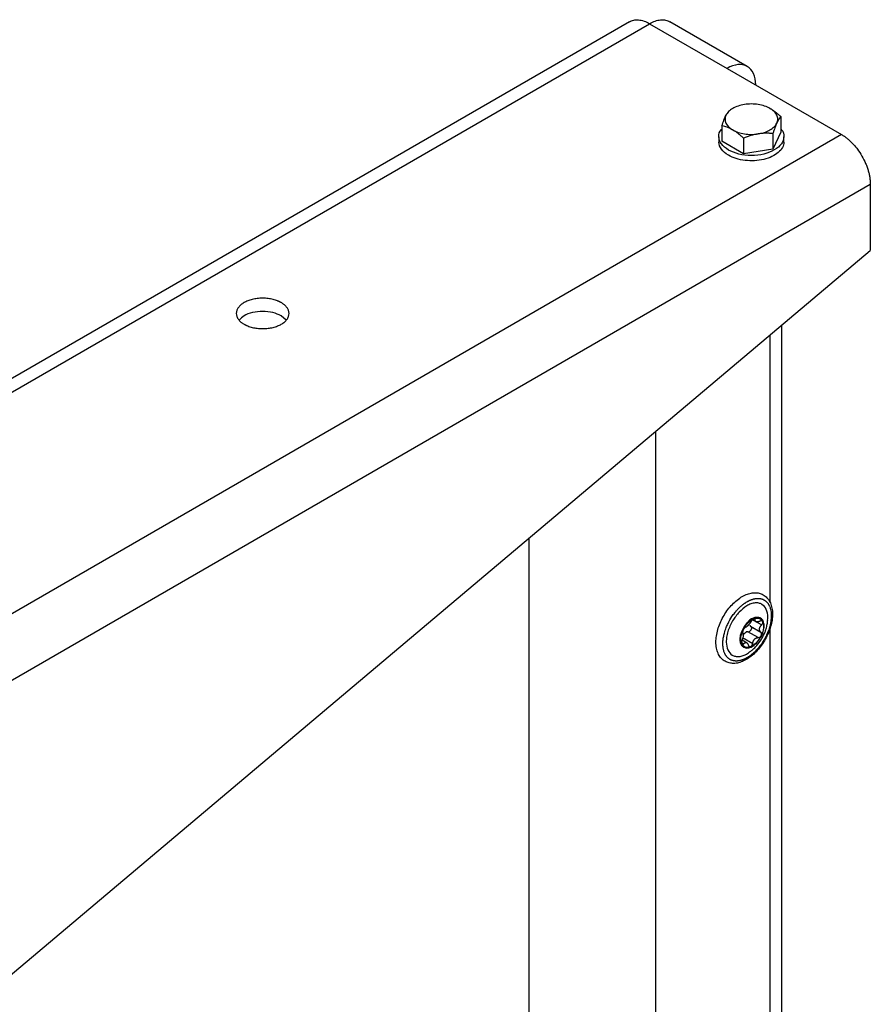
# Model space of a CAD drawing. Header units: millimetres. Extents: x -3787 to 418, y -511 to 3927.
# Tile 64 of 87: x -3045 to -2835, y 3600 to 3843. Entities that reach past the tile are written whole.
import ezdxf

# ---------------------------------------------------------------- set-up
doc = ezdxf.new("R2010")
doc.units = ezdxf.units.MM

msp = doc.modelspace()

# ---------------------------------------------------------------- linework, layer by layer
at = {"color": 7, "linetype": 'Continuous', "lineweight": 25}
for p, q in [((-2894.46, 3842.49), (-3206.74, 3662.22)), ((-2889.46, 3842), (-2870.36, 3830.98)), ((-2865.37, 3831.47), (-2884.46, 3842.49)), ((-2870.36, 3830.98), (-2842.08, 3814.65)), ((-2857.1, 3819.09), (-2857.1, 3815.24)), ((-2871.6, 3816.85), (-2871.6, 3813)), ((-2842.08, 3814.65), (-3556.26, 3402.36)), ((-2872.35, 3814.12), (-2872.35, 3812.81)), ((-2866.3, 3813.79), (-2866.3, 3809.93)), ((-2857.1, 3815.24), (-2859.05, 3811.05)), ((-2859.05, 3814.91), (-2859.05, 3811.05)), ((-2856.35, 3812.81), (-2856.35, 3814.12)), ((-2866.3, 3809.93), (-2871.6, 3813)), ((-2859.05, 3811.05), (-2866.3, 3809.93)), ((-3549.19, 3390.11), (-2835.01, 3802.4)), ((-2835.01, 3802.4), (-2835.01, 3786.07)), ((-3050.68, 3604.41), (-2835.01, 3786.07)), ((-2979.14, 3768.93), (-2980.32, 3769.95)), ((-2856.83, 3134.81), (-2856.83, 3767.69)), ((-2888.04, 3741.4), (-2888.04, 3067.11)), ((-2919.16, 3159.29), (-2919.16, 3715.19)), ((-2864.08, 3695.07), (-2863.1, 3694.5)), ((-2862.08, 3695.42), (-2862.15, 3695.46)), ((-2864.54, 3693.46), (-2862.02, 3692)), ((-2865.38, 3689.29), (-2866.65, 3690.03)), ((-2866.53, 3690.68), (-2864.01, 3689.22)), ((-2862.69, 3690.62), (-2865.21, 3692.07)), ((-2866.29, 3688.3), (-2866.21, 3688.26))]:
    msp.add_line(p, q, dxfattribs=at)
at = {"color": 8, "linetype": 'Continuous', "lineweight": 25}
for p, q in [((-3206.74, 3658.84), (-2889.46, 3842)), ((-2859.76, 3765.22), (-2859.76, 3699.28)), ((-2861.83, 3693.75), (-2864.09, 3695.05)), ((-2863.39, 3695.03), (-2863.7, 3695.21)), ((-2859.76, 3692.93), (-2859.76, 3465.74)), ((-2866.79, 3689.44), (-2866.23, 3689.12))]:
    msp.add_line(p, q, dxfattribs=at)
at = {"color": 7, "linetype": 'Continuous', "lineweight": 25, "flags": 128}
msp.add_lwpolyline([(-2866.29, 3688.3), (-2866.61, 3688.56), (-2867, 3689.23), (-2867.14, 3690.14), (-2867.03, 3691.2), (-2866.66, 3692.33), (-2866.08, 3693.41), (-2865.34, 3694.36)], dxfattribs=at)
at = {"color": 7, "linetype": 'Continuous', "lineweight": 25}
msp.add_arc((-2863.01, 3692.79), 2.81, 72.2796, 146.004, dxfattribs=at)
for points, knots in [([(-2894.46, 3842.49), (-2894.11, 3842.65), (-2893.42, 3842.96), (-2892.18, 3842.99), (-2890.85, 3842.71), (-2889.92, 3842.24), (-2889.46, 3842)], [0, 0, 0, 0, 0.249923, 0.499948, 0.749974, 1, 1, 1, 1]), ([(-2889.46, 3842), (-2888.99, 3842.24), (-2888.07, 3842.71), (-2886.74, 3842.99), (-2885.49, 3842.96), (-2884.8, 3842.65), (-2884.46, 3842.49)], [0, 0, 0, 0, 0.250026, 0.500052, 0.750077, 1, 1, 1, 1]), ([(-2863.29, 3826.89), (-2863.29, 3827.96), (-2863.48, 3828.92), (-2864.19, 3830.49), (-2864.71, 3831.09), (-2866.02, 3831.85), (-2866.8, 3832), (-2868.51, 3831.83), (-2869.44, 3831.51), (-2870.36, 3830.98)], [0, 0, 0, 0, 0.25, 0.25, 0.5, 0.5, 0.75, 0.75, 1, 1, 1, 1]), ([(-2866.04, 3822.07), (-2866.58, 3821.99), (-2867.11, 3821.86), (-2868.1, 3821.53), (-2868.55, 3821.33), (-2869.35, 3820.87), (-2869.7, 3820.61), (-2870.27, 3820.04), (-2870.49, 3819.73), (-2870.63, 3819.42)], [0, 0, 0, 0, 0.25, 0.25, 0.5, 0.5, 0.75, 0.75, 1, 1, 1, 1]), ([(-2859.76, 3821.1), (-2860.16, 3821.33), (-2860.61, 3821.53), (-2861.6, 3821.86), (-2862.12, 3821.99), (-2863.22, 3822.15), (-2863.79, 3822.2), (-2864.92, 3822.2), (-2865.49, 3822.15), (-2866.04, 3822.07)], [0, 0, 0, 0, 0.25, 0.25, 0.5, 0.5, 0.75, 0.75, 1, 1, 1, 1]), ([(-2858.08, 3817.47), (-2857.93, 3817.79), (-2857.85, 3818.12), (-2857.85, 3818.77), (-2857.93, 3819.1), (-2858.22, 3819.73), (-2858.44, 3820.04), (-2859.01, 3820.61), (-2859.36, 3820.87), (-2859.76, 3821.1)], [0, 0, 0, 0, 0.25, 0.25, 0.5, 0.5, 0.75, 0.75, 1, 1, 1, 1]), ([(-2859.76, 3821.1), (-2859.68, 3821.06), (-2859.54, 3820.97), (-2859.31, 3820.83), (-2859.05, 3820.66), (-2858.75, 3820.45), (-2858.31, 3820.12), (-2857.76, 3819.67), (-2857.32, 3819.29), (-2857.1, 3819.09)], [0, 0, 0, 0, 0.0823414, 0.164728, 0.2476001, 0.3741504, 0.5019459, 0.745918, 1, 1, 1, 1]), ([(-2871.6, 3816.85), (-2871.57, 3816.95), (-2871.51, 3817.15), (-2871.41, 3817.43), (-2871.31, 3817.71), (-2871.22, 3817.98), (-2871.1, 3818.29), (-2870.96, 3818.66), (-2870.8, 3819.06), (-2870.69, 3819.3), (-2870.63, 3819.42)], [0, 0, 0, 0, 0.103549, 0.20493, 0.304482, 0.402583, 0.499651, 0.668596, 0.834254, 1, 1, 1, 1]), ([(-2870.63, 3819.42), (-2870.78, 3819.1), (-2870.85, 3818.77), (-2870.85, 3818.12), (-2870.78, 3817.79), (-2870.49, 3817.16), (-2870.27, 3816.85), (-2869.7, 3816.29), (-2869.35, 3816.02), (-2868.95, 3815.79)], [0, 0, 0, 0, 0.25, 0.25, 0.5, 0.5, 0.75, 0.75, 1, 1, 1, 1]), ([(-2857.1, 3819.09), (-2857.14, 3819.05), (-2857.2, 3818.97), (-2857.3, 3818.84), (-2857.4, 3818.7), (-2857.49, 3818.56), (-2857.61, 3818.37), (-2857.75, 3818.13), (-2857.91, 3817.82), (-2858.02, 3817.59), (-2858.08, 3817.47)], [0, 0, 0, 0, 0.1035491, 0.2049302, 0.3044818, 0.4025825, 0.4996505, 0.668596, 0.8342539, 1, 1, 1, 1]), ([(-2868.95, 3815.79), (-2869.02, 3815.83), (-2869.17, 3815.92), (-2869.39, 3816.04), (-2869.66, 3816.17), (-2869.96, 3816.3), (-2870.4, 3816.49), (-2870.95, 3816.68), (-2871.38, 3816.79), (-2871.6, 3816.85)], [0, 0, 0, 0, 0.0823414, 0.164728, 0.2476001, 0.3741504, 0.5019459, 0.745918, 1, 1, 1, 1]), ([(-2862.67, 3814.82), (-2862.12, 3814.91), (-2861.6, 3815.03), (-2860.61, 3815.36), (-2860.16, 3815.56), (-2859.36, 3816.02), (-2859.01, 3816.29), (-2858.44, 3816.85), (-2858.22, 3817.16), (-2858.08, 3817.47)], [0, 0, 0, 0, 0.25, 0.25, 0.5, 0.5, 0.75, 0.75, 1, 1, 1, 1]), ([(-2858.08, 3817.47), (-2858.1, 3817.42), (-2858.16, 3817.3), (-2858.24, 3817.11), (-2858.33, 3816.89), (-2858.44, 3816.61), (-2858.61, 3816.19), (-2858.81, 3815.63), (-2858.97, 3815.15), (-2859.05, 3814.91)], [0, 0, 0, 0, 0.081994, 0.164032, 0.24655, 0.372541, 0.49976, 0.744787, 1, 1, 1, 1]), ([(-2870.01, 3810.85), (-2870.67, 3811.33), (-2872, 3812.29), (-2872.48, 3814.1), (-2872.31, 3815.41), (-2871.7, 3815.93), (-2871.67, 3815.95)], [0, 0, 0, 0, 0.328722, 0.657444, 0.986166, 1, 1, 1, 1]), ([(-2857.1, 3816.01), (-2857.06, 3815.97), (-2856.42, 3815.43), (-2856.22, 3814.09), (-2856.75, 3812.31), (-2858.55, 3810.77), (-2861.21, 3809.74), (-2864.34, 3809.39), (-2867.54, 3809.72), (-2869.19, 3810.47), (-2870.01, 3810.85)], [0, 0, 0, 0, 0.0115, 0.152714, 0.293929, 0.435143, 0.576357, 0.717571, 0.858786, 1, 1, 1, 1]), ([(-2866.3, 3813.79), (-2866.39, 3813.87), (-2866.56, 3814.03), (-2866.83, 3814.26), (-2867.09, 3814.48), (-2867.35, 3814.69), (-2867.67, 3814.94), (-2868.06, 3815.22), (-2868.5, 3815.53), (-2868.8, 3815.7), (-2868.95, 3815.79)], [0, 0, 0, 0, 0.103638, 0.205104, 0.304738, 0.402919, 0.500067, 0.668868, 0.83439, 1, 1, 1, 1]), ([(-2868.95, 3815.79), (-2868.55, 3815.56), (-2868.1, 3815.36), (-2867.11, 3815.03), (-2866.58, 3814.91), (-2865.49, 3814.74), (-2864.92, 3814.69), (-2863.79, 3814.69), (-2863.22, 3814.74), (-2862.67, 3814.82)], [0, 0, 0, 0, 0.25, 0.25, 0.5, 0.5, 0.75, 0.75, 1, 1, 1, 1]), ([(-2862.67, 3814.82), (-2862.77, 3814.8), (-2862.97, 3814.77), (-2863.28, 3814.71), (-2863.63, 3814.64), (-2864.04, 3814.54), (-2864.65, 3814.37), (-2865.4, 3814.13), (-2866, 3813.9), (-2866.3, 3813.79)], [0, 0, 0, 0, 0.081994, 0.164032, 0.24655, 0.372541, 0.49976, 0.744787, 1, 1, 1, 1]), ([(-2859.05, 3814.91), (-2859.17, 3814.92), (-2859.41, 3814.94), (-2859.77, 3814.96), (-2860.13, 3814.97), (-2860.49, 3814.98), (-2860.93, 3814.98), (-2861.45, 3814.96), (-2862.06, 3814.91), (-2862.47, 3814.85), (-2862.67, 3814.82)], [0, 0, 0, 0, 0.1035491, 0.2049302, 0.3044818, 0.4025825, 0.4996505, 0.668596, 0.8342539, 1, 1, 1, 1]), ([(-2842.08, 3814.65), (-2842.01, 3814.61), (-2841.86, 3814.52), (-2841.65, 3814.39), (-2841.43, 3814.24), (-2841.22, 3814.09), (-2841.01, 3813.93), (-2840.64, 3813.65), (-2840.12, 3813.21), (-2839.46, 3812.57), (-2838.82, 3811.86), (-2837.99, 3810.82), (-2837.04, 3809.39), (-2836.28, 3807.86), (-2835.79, 3806.61), (-2835.5, 3805.7), (-2835.27, 3804.81), (-2835.14, 3804.06), (-2835.06, 3803.42), (-2835.02, 3802.9), (-2835.01, 3802.57), (-2835.01, 3802.4)], [0, 0, 0, 0, 0.019453, 0.038872, 0.058275, 0.077679, 0.097104, 0.116567, 0.178313, 0.240094, 0.304415, 0.368769, 0.500007, 0.631244, 0.695565, 0.75992, 0.821667, 0.883447, 0.922314, 0.961117, 1, 1, 1, 1]), ([(-2870.01, 3809.55), (-2870.75, 3809.97), (-2871.34, 3810.49), (-2872.15, 3811.6), (-2872.35, 3812.21), (-2872.35, 3812.81)], [0, 0, 0, 0, 0.5, 0.5, 1, 1, 1, 1]), ([(-2856.35, 3812.81), (-2856.35, 3812.36), (-2856.47, 3811.9), (-2856.93, 3811.04), (-2857.27, 3810.62), (-2858.14, 3809.87), (-2858.67, 3809.53), (-2859.89, 3808.95), (-2860.57, 3808.72), (-2862.02, 3808.37), (-2862.79, 3808.26), (-2864.35, 3808.17), (-2865.15, 3808.19), (-2866.69, 3808.37), (-2867.43, 3808.52), (-2868.82, 3808.95), (-2869.46, 3809.23), (-2870.01, 3809.55)], [0, 0, 0, 0, 0.125, 0.125, 0.25, 0.25, 0.375, 0.375, 0.5, 0.5, 0.625, 0.625, 0.75, 0.75, 0.875, 0.875, 1, 1, 1, 1]), ([(-2980.32, 3773.22), (-2980.38, 3773.25), (-2980.49, 3773.31), (-2980.67, 3773.4), (-2980.85, 3773.49), (-2981.04, 3773.57), (-2981.34, 3773.7), (-2981.76, 3773.85), (-2982.34, 3774.01), (-2982.95, 3774.14), (-2983.8, 3774.27), (-2984.92, 3774.34), (-2986.25, 3774.26), (-2987.5, 3774.03), (-2988.6, 3773.68), (-2989.54, 3773.23), (-2990.32, 3772.69), (-2990.93, 3772.05), (-2991.32, 3771.33), (-2991.46, 3770.56), (-2991.35, 3769.92), (-2991.12, 3769.43), (-2990.89, 3769.07), (-2990.61, 3768.74), (-2990.32, 3768.47), (-2990.04, 3768.25), (-2989.79, 3768.07), (-2989.6, 3767.96), (-2989.51, 3767.91)], [0, 0, 0, 0, 0.011673, 0.023325, 0.034972, 0.046628, 0.058309, 0.089193, 0.120101, 0.152272, 0.184469, 0.250118, 0.315768, 0.380053, 0.441772, 0.500003, 0.558234, 0.619953, 0.684238, 0.749887, 0.815537, 0.847707, 0.879904, 0.910787, 0.941696, 0.961137, 0.980548, 1, 1, 1, 1]), ([(-2989.51, 3767.91), (-2989.46, 3767.88), (-2989.34, 3767.81), (-2989.16, 3767.72), (-2988.98, 3767.63), (-2988.79, 3767.55), (-2988.49, 3767.43), (-2988.07, 3767.27), (-2987.49, 3767.11), (-2986.89, 3766.98), (-2986.03, 3766.85), (-2984.92, 3766.78), (-2983.58, 3766.86), (-2982.33, 3767.09), (-2981.23, 3767.44), (-2980.29, 3767.89), (-2979.52, 3768.43), (-2978.9, 3769.07), (-2978.51, 3769.79), (-2978.37, 3770.56), (-2978.49, 3771.21), (-2978.71, 3771.7), (-2978.94, 3772.05), (-2979.22, 3772.38), (-2979.51, 3772.65), (-2979.79, 3772.87), (-2980.04, 3773.05), (-2980.23, 3773.16), (-2980.32, 3773.22)], [0, 0, 0, 0, 0.011673, 0.023325, 0.034972, 0.046628, 0.058309, 0.089193, 0.120101, 0.152272, 0.184469, 0.250118, 0.315768, 0.380053, 0.441772, 0.500003, 0.558234, 0.619953, 0.684238, 0.749887, 0.815537, 0.847707, 0.879904, 0.910787, 0.941696, 0.961137, 0.980548, 1, 1, 1, 1]), ([(-2980.32, 3769.95), (-2980.99, 3770.26), (-2982.33, 3770.87), (-2984.93, 3771.14), (-2987.45, 3770.85), (-2989.57, 3770.08), (-2990.34, 3769.29), (-2990.69, 3768.93)], [0, 0, 0, 0, 0.206693, 0.413387, 0.62008, 0.826774, 1, 1, 1, 1]), ([(-2873.1, 3689.53), (-2873.09, 3689.27), (-2873.07, 3688.52), (-2872.84, 3687.38), (-2872.33, 3686.2), (-2871.57, 3685.26), (-2870.62, 3684.62), (-2869.55, 3684.28), (-2868.4, 3684.24), (-2867.19, 3684.48), (-2865.94, 3685), (-2864.68, 3685.79), (-2863.47, 3686.83), (-2862.34, 3688.07), (-2861.34, 3689.47), (-2860.49, 3690.99), (-2859.83, 3692.57), (-2859.37, 3694.16), (-2859.13, 3695.73), (-2859.14, 3697.22), (-2859.4, 3698.58), (-2859.91, 3699.76), (-2860.67, 3700.7), (-2861.62, 3701.35), (-2862.69, 3701.68), (-2863.84, 3701.73), (-2865.05, 3701.49), (-2866.3, 3700.97), (-2867.56, 3700.18), (-2868.77, 3699.14), (-2869.9, 3697.9), (-2870.9, 3696.5), (-2871.75, 3694.98), (-2872.41, 3693.4), (-2872.87, 3691.81), (-2873.07, 3690.51), (-2873.09, 3689.77), (-2873.1, 3689.53)], [0, 0, 0, 0, 0.0160686, 0.0464668, 0.076764, 0.1061956, 0.134365, 0.1617618, 0.1891368, 0.2172783, 0.2464262, 0.2762254, 0.3061981, 0.3361055, 0.3659382, 0.395743, 0.4255811, 0.4555037, 0.485583, 0.5158763, 0.5463663, 0.5766661, 0.6061011, 0.6342736, 0.6616713, 0.6890451, 0.7171838, 0.7463293, 0.7761274, 0.8061002, 0.8360078, 0.8658407, 0.8956454, 0.9254834, 0.9554057, 0.9854844, 1, 1, 1, 1]), ([(-2867.7, 3697.63), (-2867.63, 3697.7), (-2867.51, 3697.83), (-2867.31, 3698.02), (-2867.12, 3698.2), (-2866.92, 3698.38), (-2866.73, 3698.55), (-2866.53, 3698.71), (-2866.32, 3698.87), (-2866.12, 3699.02), (-2865.92, 3699.16), (-2865.72, 3699.29), (-2865.51, 3699.42), (-2865.31, 3699.54), (-2865.1, 3699.65), (-2864.9, 3699.75), (-2864.7, 3699.84), (-2864.5, 3699.92), (-2864.29, 3700), (-2864.09, 3700.07), (-2863.9, 3700.13), (-2863.7, 3700.18), (-2863.51, 3700.22), (-2863.31, 3700.25), (-2863.12, 3700.27), (-2862.94, 3700.28), (-2862.75, 3700.29), (-2862.57, 3700.29), (-2862.39, 3700.27), (-2862.22, 3700.25), (-2862.05, 3700.22), (-2861.88, 3700.18), (-2861.72, 3700.13), (-2861.56, 3700.07), (-2861.41, 3700.01), (-2861.26, 3699.93), (-2861.11, 3699.85), (-2860.98, 3699.76), (-2860.84, 3699.66), (-2860.71, 3699.55), (-2860.59, 3699.43), (-2860.47, 3699.31), (-2860.36, 3699.17), (-2860.25, 3699.03), (-2860.15, 3698.88), (-2860.06, 3698.73), (-2859.97, 3698.57), (-2859.86, 3698.34), (-2859.75, 3698.04), (-2859.63, 3697.66), (-2859.54, 3697.25), (-2859.48, 3696.82), (-2859.44, 3696.37), (-2859.44, 3695.9), (-2859.46, 3695.42), (-2859.51, 3694.92), (-2859.58, 3694.41), (-2859.69, 3693.9), (-2859.82, 3693.38), (-2859.97, 3692.85), (-2860.16, 3692.32), (-2860.36, 3691.8), (-2860.59, 3691.28), (-2860.85, 3690.76), (-2861.12, 3690.25), (-2861.41, 3689.75), (-2861.73, 3689.27), (-2862.06, 3688.8), (-2862.4, 3688.35), (-2862.76, 3687.92), (-2863.01, 3687.65), (-2863.13, 3687.51)], [0, 0, 0, 0, 0.0108704, 0.0217407, 0.0326111, 0.0434814, 0.0543518, 0.0652221, 0.0760925, 0.0869629, 0.0978332, 0.1087036, 0.1195739, 0.1304443, 0.1413146, 0.152185, 0.1630554, 0.1739257, 0.1847961, 0.1956664, 0.2065368, 0.2174071, 0.2282775, 0.2391479, 0.2500182, 0.2608886, 0.2717589, 0.2826293, 0.2934997, 0.30437, 0.3152404, 0.3261107, 0.3369811, 0.3478514, 0.3587218, 0.3695922, 0.3804625, 0.3913329, 0.4022032, 0.4130736, 0.4239439, 0.4348143, 0.4456847, 0.456555, 0.4674254, 0.4782957, 0.4891661, 0.5000364, 0.521774, 0.5435115, 0.5652491, 0.5869866, 0.6087242, 0.6304617, 0.6521993, 0.6739368, 0.6956744, 0.7174119, 0.7391494, 0.760887, 0.7826245, 0.8043621, 0.8260996, 0.8478372, 0.8695747, 0.8913123, 0.9130498, 0.9347874, 0.9565249, 0.9782625, 1, 1, 1, 1]), ([(-2863.13, 3687.51), (-2863.2, 3687.45), (-2863.32, 3687.32), (-2863.52, 3687.13), (-2863.71, 3686.94), (-2863.91, 3686.77), (-2864.1, 3686.6), (-2864.3, 3686.43), (-2864.51, 3686.28), (-2864.71, 3686.13), (-2864.91, 3685.99), (-2865.11, 3685.86), (-2865.32, 3685.73), (-2865.52, 3685.61), (-2865.73, 3685.5), (-2865.93, 3685.4), (-2866.13, 3685.31), (-2866.34, 3685.22), (-2866.54, 3685.15), (-2866.74, 3685.08), (-2866.93, 3685.02), (-2867.13, 3684.97), (-2867.33, 3684.93), (-2867.52, 3684.9), (-2867.71, 3684.88), (-2867.89, 3684.86), (-2868.08, 3684.86), (-2868.26, 3684.86), (-2868.44, 3684.88), (-2868.61, 3684.9), (-2868.78, 3684.93), (-2868.95, 3684.97), (-2869.11, 3685.02), (-2869.27, 3685.08), (-2869.42, 3685.14), (-2869.57, 3685.22), (-2869.72, 3685.3), (-2869.86, 3685.39), (-2869.99, 3685.49), (-2870.12, 3685.6), (-2870.24, 3685.72), (-2870.36, 3685.84), (-2870.47, 3685.98), (-2870.58, 3686.12), (-2870.68, 3686.26), (-2870.77, 3686.42), (-2870.86, 3686.58), (-2870.96, 3686.8), (-2871.07, 3687.07), (-2871.18, 3687.42), (-2871.27, 3687.79), (-2871.33, 3688.17), (-2871.37, 3688.56), (-2871.39, 3688.88), (-2871.39, 3689.3), (-2871.37, 3689.89), (-2871.27, 3690.61), (-2871.14, 3691.26), (-2870.95, 3692.04), (-2870.62, 3693.01), (-2870.02, 3694.38), (-2869.31, 3695.62), (-2868.66, 3696.51), (-2868.29, 3696.96), (-2868.09, 3697.2), (-2867.88, 3697.44), (-2867.75, 3697.58), (-2867.7, 3697.63)], [0, 0, 0, 0, 0.0108733, 0.0217466, 0.0326199, 0.0434932, 0.0543665, 0.0652398, 0.0761131, 0.0869864, 0.0978597, 0.108733, 0.1196063, 0.1304796, 0.1413529, 0.1522262, 0.1630995, 0.1739728, 0.1848462, 0.1957195, 0.2065928, 0.2174661, 0.2283394, 0.2392127, 0.250086, 0.2609593, 0.2718326, 0.2827059, 0.2935792, 0.3044525, 0.3153258, 0.3261991, 0.3370724, 0.3479457, 0.358819, 0.3696923, 0.3805656, 0.3914389, 0.4023122, 0.4131855, 0.4240588, 0.4349321, 0.4458054, 0.4566787, 0.467552, 0.4784253, 0.4892986, 0.5001719, 0.5199633, 0.5397549, 0.559557, 0.5793586, 0.5985892, 0.6177544, 0.6249171, 0.6561628, 0.6975253, 0.7182161, 0.7381568, 0.7953142, 0.8369998, 0.9096684, 0.9548102, 0.9624755, 0.9773461, 0.9913993, 1, 1, 1, 1]), ([(-2860.34, 3694.92), (-2860.32, 3695.16), (-2860.22, 3696.17), (-2860.58, 3697.68), (-2861.48, 3698.77), (-2862.51, 3699.18), (-2863.44, 3699.22), (-2864.45, 3698.99), (-2865.79, 3698.36), (-2866.75, 3697.49), (-2867.37, 3696.92)], [0, 0, 0, 0, 0.055652, 0.238095, 0.420539, 0.518751, 0.619048, 0.719344, 0.817557, 1, 1, 1, 1]), ([(-2867.37, 3696.92), (-2867.94, 3696.23), (-2868.82, 3695.17), (-2869.68, 3693.47), (-2870.18, 3692.11), (-2870.49, 3690.76), (-2870.6, 3689.15), (-2870.27, 3687.46), (-2869.35, 3686.38), (-2868.32, 3685.97), (-2867.39, 3685.92), (-2866.39, 3686.18), (-2865.51, 3686.52), (-2865.01, 3686.96), (-2864.85, 3687.1)], [0, 0, 0, 0, 0.131344, 0.202049, 0.274255, 0.34646, 0.417165, 0.548509, 0.679853, 0.750558, 0.822764, 0.894969, 0.965674, 1, 1, 1, 1]), ([(-2866.37, 3692.53), (-2866.07, 3693.15), (-2865.67, 3693.74), (-2864.76, 3694.7), (-2864.26, 3695.06), (-2863.77, 3695.27)], [0, 0, 0, 0, 0.5, 0.5, 1, 1, 1, 1]), ([(-2863.03, 3689.36), (-2862.67, 3689.74), (-2862.35, 3690.17), (-2861.81, 3691.11), (-2861.59, 3691.61), (-2861.3, 3692.6), (-2861.22, 3693.08), (-2861.22, 3693.97), (-2861.29, 3694.36), (-2861.59, 3695.01), (-2861.8, 3695.26), (-2862.34, 3695.58), (-2862.67, 3695.64), (-2863.37, 3695.57), (-2863.76, 3695.44), (-2864.52, 3695), (-2864.91, 3694.69), (-2865.26, 3694.31)], [0, 0, 0, 0, 0.125, 0.125, 0.25, 0.25, 0.375, 0.375, 0.5, 0.5, 0.625, 0.625, 0.75, 0.75, 0.875, 0.875, 1, 1, 1, 1]), ([(-2863.77, 3695.27), (-2863.79, 3695.26), (-2863.84, 3695.24), (-2863.9, 3695.2), (-2863.97, 3695.16), (-2864.03, 3695.11), (-2864.1, 3695.05), (-2864.17, 3694.98), (-2864.25, 3694.89), (-2864.33, 3694.79), (-2864.41, 3694.68), (-2864.45, 3694.61), (-2864.47, 3694.57)], [0, 0, 0, 0, 0.084084, 0.167114, 0.249666, 0.332343, 0.415764, 0.500551, 0.619332, 0.738029, 0.870001, 1, 1, 1, 1]), ([(-2863.77, 3695.27), (-2863.29, 3695.48), (-2862.82, 3695.52), (-2862.04, 3695.28), (-2861.73, 3694.99), (-2861.54, 3694.58)], [0, 0, 0, 0, 0.5, 0.5, 1, 1, 1, 1]), ([(-2863.39, 3695.03), (-2863.38, 3695.05), (-2863.38, 3695.09), (-2863.38, 3695.14), (-2863.4, 3695.2), (-2863.42, 3695.25), (-2863.47, 3695.29), (-2863.55, 3695.32), (-2863.65, 3695.31), (-2863.73, 3695.29), (-2863.77, 3695.27)], [0, 0, 0, 0, 0.086738, 0.173874, 0.262412, 0.381161, 0.500077, 0.668064, 0.833077, 1, 1, 1, 1]), ([(-2862.25, 3694.68), (-2862.29, 3694.66), (-2862.36, 3694.63), (-2862.46, 3694.59), (-2862.56, 3694.56), (-2862.64, 3694.53), (-2862.78, 3694.5), (-2862.95, 3694.49), (-2863.13, 3694.52), (-2863.26, 3694.59), (-2863.35, 3694.69), (-2863.38, 3694.79), (-2863.4, 3694.9), (-2863.39, 3694.99), (-2863.39, 3695.03)], [0, 0, 0, 0, 0.055463, 0.1082188, 0.15828, 0.2056609, 0.2503787, 0.3781584, 0.4998939, 0.6217023, 0.7495936, 0.8256005, 0.9090472, 1, 1, 1, 1]), ([(-2861.74, 3690.45), (-2861.46, 3690.99), (-2861.07, 3691.74), (-2860.67, 3692.93), (-2860.43, 3693.87), (-2860.36, 3694.6), (-2860.33, 3694.92)], [0, 0, 0, 0, 0.379412, 0.535557, 0.795638, 1, 1, 1, 1]), ([(-2865.26, 3694.31), (-2865.61, 3693.94), (-2865.94, 3693.5), (-2866.48, 3692.57), (-2866.7, 3692.07), (-2866.99, 3691.08), (-2867.07, 3690.6), (-2867.07, 3689.71), (-2866.99, 3689.31), (-2866.7, 3688.67), (-2866.48, 3688.42), (-2865.94, 3688.1), (-2865.62, 3688.04), (-2864.91, 3688.11), (-2864.53, 3688.24), (-2863.76, 3688.68), (-2863.38, 3688.99), (-2863.03, 3689.36)], [0, 0, 0, 0, 0.125, 0.125, 0.25, 0.25, 0.375, 0.375, 0.5, 0.5, 0.625, 0.625, 0.75, 0.75, 0.875, 0.875, 1, 1, 1, 1]), ([(-2866.74, 3689.1), (-2866.93, 3689.52), (-2866.99, 3690.06), (-2866.86, 3691.26), (-2866.67, 3691.91), (-2866.37, 3692.53)], [0, 0, 0, 0, 0.5, 0.5, 1, 1, 1, 1]), ([(-2866.37, 3692.53), (-2866.38, 3692.5), (-2866.41, 3692.45), (-2866.44, 3692.37), (-2866.47, 3692.29), (-2866.49, 3692.21), (-2866.5, 3692.14), (-2866.52, 3692.06), (-2866.52, 3691.98), (-2866.51, 3691.9), (-2866.5, 3691.83), (-2866.47, 3691.8), (-2866.46, 3691.79)], [0, 0, 0, 0, 0.084084, 0.167114, 0.249666, 0.332343, 0.415764, 0.500551, 0.619332, 0.738029, 0.870001, 1, 1, 1, 1]), ([(-2865.79, 3693.18), (-2865.81, 3693.17), (-2865.84, 3693.16), (-2865.89, 3693.13), (-2865.94, 3693.09), (-2866.01, 3693.04), (-2866.1, 3692.95), (-2866.19, 3692.84), (-2866.29, 3692.69), (-2866.34, 3692.58), (-2866.37, 3692.53)], [0, 0, 0, 0, 0.086738, 0.173874, 0.262412, 0.381161, 0.500077, 0.668064, 0.833077, 1, 1, 1, 1]), ([(-2865.13, 3693.68), (-2865.15, 3693.65), (-2865.2, 3693.6), (-2865.27, 3693.53), (-2865.34, 3693.46), (-2865.42, 3693.4), (-2865.5, 3693.33), (-2865.59, 3693.27), (-2865.7, 3693.21), (-2865.76, 3693.19), (-2865.79, 3693.18)], [0, 0, 0, 0, 0.096136, 0.194084, 0.293936, 0.395784, 0.499709, 0.651567, 0.818287, 1, 1, 1, 1]), ([(-2864.47, 3694.57), (-2864.49, 3694.54), (-2864.52, 3694.47), (-2864.58, 3694.37), (-2864.64, 3694.28), (-2864.7, 3694.19), (-2864.78, 3694.08), (-2864.88, 3693.95), (-2865, 3693.81), (-2865.09, 3693.72), (-2865.13, 3693.68)], [0, 0, 0, 0, 0.1108911, 0.2163688, 0.3164576, 0.4111867, 0.5005903, 0.6725163, 0.8388489, 1, 1, 1, 1]), ([(-2864.77, 3693.74), (-2864.76, 3693.72), (-2864.73, 3693.66), (-2864.68, 3693.59), (-2864.62, 3693.52), (-2864.57, 3693.48), (-2864.54, 3693.46)], [0, 0, 0, 0, 0.227516, 0.469971, 0.727444, 1, 1, 1, 1]), ([(-2864.54, 3693.46), (-2864.53, 3693.45), (-2864.5, 3693.43), (-2864.47, 3693.39), (-2864.43, 3693.34), (-2864.4, 3693.29), (-2864.36, 3693.2), (-2864.33, 3693.07), (-2864.34, 3692.9), (-2864.37, 3692.73), (-2864.45, 3692.56), (-2864.55, 3692.4), (-2864.63, 3692.32), (-2864.68, 3692.27)], [0, 0, 0, 0, 0.0441403, 0.08853, 0.1334252, 0.195741, 0.2583653, 0.379428, 0.5002616, 0.6249279, 0.7494239, 0.8745392, 1, 1, 1, 1]), ([(-2862.02, 3692), (-2862.05, 3692.03), (-2862.1, 3692.06), (-2862.16, 3692.13), (-2862.21, 3692.2), (-2862.25, 3692.28), (-2862.31, 3692.39), (-2862.35, 3692.57), (-2862.36, 3692.81), (-2862.3, 3693.06), (-2862.21, 3693.28), (-2862.09, 3693.46), (-2861.98, 3693.61), (-2861.88, 3693.7), (-2861.83, 3693.75)], [0, 0, 0, 0, 0.055463, 0.108219, 0.15828, 0.205661, 0.250379, 0.378158, 0.499894, 0.621702, 0.749594, 0.8256, 0.909047, 1, 1, 1, 1]), ([(-2861.54, 3694.58), (-2861.55, 3694.6), (-2861.57, 3694.63), (-2861.61, 3694.67), (-2861.65, 3694.71), (-2861.7, 3694.74), (-2861.76, 3694.76), (-2861.83, 3694.77), (-2861.91, 3694.78), (-2862.02, 3694.76), (-2862.13, 3694.73), (-2862.21, 3694.7), (-2862.25, 3694.68)], [0, 0, 0, 0, 0.084084, 0.167114, 0.249666, 0.332343, 0.415764, 0.500551, 0.619332, 0.738029, 0.870001, 1, 1, 1, 1]), ([(-2861.54, 3694.58), (-2861.36, 3694.16), (-2861.29, 3693.62), (-2861.42, 3692.42), (-2861.62, 3691.77), (-2861.91, 3691.15)], [0, 0, 0, 0, 0.5, 0.5, 1, 1, 1, 1]), ([(-2861.83, 3693.75), (-2861.81, 3693.77), (-2861.77, 3693.82), (-2861.71, 3693.89), (-2861.65, 3693.98), (-2861.59, 3694.08), (-2861.54, 3694.2), (-2861.51, 3694.33), (-2861.51, 3694.47), (-2861.53, 3694.54), (-2861.54, 3694.58)], [0, 0, 0, 0, 0.088673, 0.177747, 0.268293, 0.392295, 0.51654, 0.678897, 0.838585, 1, 1, 1, 1]), ([(-2866.65, 3690.04), (-2866.66, 3690.01), (-2866.68, 3689.96), (-2866.72, 3689.87), (-2866.75, 3689.77), (-2866.77, 3689.66), (-2866.79, 3689.52), (-2866.8, 3689.37), (-2866.78, 3689.22), (-2866.75, 3689.14), (-2866.74, 3689.1)], [0, 0, 0, 0, 0.086738, 0.173874, 0.262412, 0.381161, 0.500077, 0.668064, 0.833077, 1, 1, 1, 1]), ([(-2866.46, 3691.79), (-2866.45, 3691.78), (-2866.43, 3691.76), (-2866.41, 3691.72), (-2866.39, 3691.68), (-2866.38, 3691.64), (-2866.36, 3691.56), (-2866.35, 3691.44), (-2866.35, 3691.24), (-2866.37, 3690.98), (-2866.43, 3690.71), (-2866.49, 3690.47), (-2866.56, 3690.26), (-2866.62, 3690.12), (-2866.65, 3690.04)], [0, 0, 0, 0, 0.046074, 0.09015, 0.132234, 0.172336, 0.210462, 0.318499, 0.420284, 0.562638, 0.709748, 0.796787, 0.893499, 1, 1, 1, 1]), ([(-2866.43, 3691.15), (-2866.41, 3691.18), (-2866.38, 3691.25), (-2866.32, 3691.34), (-2866.26, 3691.43), (-2866.2, 3691.52), (-2866.13, 3691.6), (-2866.03, 3691.7), (-2865.91, 3691.82), (-2865.76, 3691.94), (-2865.65, 3691.99), (-2865.6, 3692.02)], [0, 0, 0, 0, 0.084186, 0.167343, 0.249994, 0.332667, 0.415891, 0.500188, 0.66741, 0.8326, 1, 1, 1, 1]), ([(-2865.21, 3692.07), (-2865.24, 3692.07), (-2865.29, 3692.08), (-2865.37, 3692.07), (-2865.45, 3692.06), (-2865.53, 3692.04), (-2865.58, 3692.03), (-2865.6, 3692.02)], [0, 0, 0, 0, 0.219257, 0.428851, 0.628814, 0.819183, 1, 1, 1, 1]), ([(-2865.21, 3692.07), (-2865.18, 3692.07), (-2865.14, 3692.07), (-2865.06, 3692.08), (-2864.99, 3692.09), (-2864.92, 3692.12), (-2864.86, 3692.15), (-2864.79, 3692.18), (-2864.73, 3692.23), (-2864.7, 3692.26), (-2864.68, 3692.27)], [0, 0, 0, 0, 0.136747, 0.270081, 0.400029, 0.526616, 0.649874, 0.769834, 0.88653, 1, 1, 1, 1]), ([(-2864.83, 3687.07), (-2864.59, 3687.23), (-2864.06, 3687.6), (-2863.34, 3688.3), (-2862.5, 3689.24), (-2862.03, 3690), (-2861.74, 3690.45)], [0, 0, 0, 0, 0.185723, 0.424274, 0.652164, 1, 1, 1, 1]), ([(-2864.01, 3689.22), (-2864.01, 3689.27), (-2864, 3689.35), (-2863.98, 3689.46), (-2863.95, 3689.58), (-2863.92, 3689.68), (-2863.87, 3689.81), (-2863.8, 3689.95), (-2863.7, 3690.11), (-2863.62, 3690.2), (-2863.58, 3690.25)], [0, 0, 0, 0, 0.110891, 0.216369, 0.316458, 0.411187, 0.50059, 0.672516, 0.838849, 1, 1, 1, 1]), ([(-2863.58, 3690.25), (-2863.56, 3690.27), (-2863.51, 3690.32), (-2863.43, 3690.39), (-2863.34, 3690.45), (-2863.25, 3690.5), (-2863.14, 3690.55), (-2863.01, 3690.59), (-2862.85, 3690.62), (-2862.75, 3690.62), (-2862.69, 3690.62)], [0, 0, 0, 0, 0.096136, 0.194084, 0.293936, 0.395784, 0.499709, 0.651567, 0.818287, 1, 1, 1, 1]), ([(-2862.69, 3690.62), (-2862.67, 3690.62), (-2862.62, 3690.62), (-2862.55, 3690.62), (-2862.48, 3690.64), (-2862.39, 3690.67), (-2862.28, 3690.73), (-2862.2, 3690.79), (-2862.16, 3690.82)], [0, 0, 0, 0, 0.1307103, 0.2612556, 0.3929021, 0.5269274, 0.7636413, 1, 1, 1, 1]), ([(-2862.16, 3690.82), (-2862.14, 3690.84), (-2862.1, 3690.87), (-2862.05, 3690.94), (-2862, 3691), (-2861.95, 3691.07), (-2861.93, 3691.12), (-2861.91, 3691.15)], [0, 0, 0, 0, 0.2017658, 0.4014187, 0.6001981, 0.7993289, 1, 1, 1, 1]), ([(-2861.91, 3691.15), (-2861.9, 3691.17), (-2861.88, 3691.23), (-2861.85, 3691.31), (-2861.83, 3691.4), (-2861.82, 3691.48), (-2861.82, 3691.56), (-2861.82, 3691.65), (-2861.84, 3691.75), (-2861.89, 3691.84), (-2861.94, 3691.93), (-2862, 3691.98), (-2862.02, 3692)], [0, 0, 0, 0, 0.084084, 0.167115, 0.249667, 0.332343, 0.415764, 0.500551, 0.619332, 0.738029, 0.870001, 1, 1, 1, 1]), ([(-2866.74, 3689.1), (-2866.73, 3689.08), (-2866.71, 3689.05), (-2866.68, 3689.01), (-2866.65, 3688.98), (-2866.61, 3688.95), (-2866.57, 3688.94), (-2866.51, 3688.94), (-2866.45, 3688.95), (-2866.38, 3688.98), (-2866.3, 3689.03), (-2866.26, 3689.09), (-2866.23, 3689.12)], [0, 0, 0, 0, 0.084084, 0.167114, 0.249666, 0.332343, 0.415763, 0.500551, 0.619331, 0.738029, 0.870001, 1, 1, 1, 1]), ([(-2864.51, 3688.41), (-2865, 3688.2), (-2865.47, 3688.16), (-2866.24, 3688.4), (-2866.55, 3688.68), (-2866.74, 3689.1)], [0, 0, 0, 0, 0.5, 0.5, 1, 1, 1, 1]), ([(-2866.23, 3689.12), (-2866.21, 3689.14), (-2866.17, 3689.19), (-2866.1, 3689.25), (-2866.04, 3689.3), (-2865.98, 3689.34), (-2865.88, 3689.39), (-2865.75, 3689.42), (-2865.59, 3689.41), (-2865.43, 3689.33), (-2865.31, 3689.21), (-2865.22, 3689.07), (-2865.15, 3688.93), (-2865.11, 3688.82), (-2865.1, 3688.76)], [0, 0, 0, 0, 0.055463, 0.108219, 0.15828, 0.205661, 0.250379, 0.378158, 0.499894, 0.621702, 0.749594, 0.8256, 0.909047, 1, 1, 1, 1]), ([(-2865.1, 3688.76), (-2865.09, 3688.74), (-2865.07, 3688.69), (-2865.04, 3688.62), (-2865, 3688.55), (-2864.94, 3688.48), (-2864.86, 3688.42), (-2864.76, 3688.37), (-2864.64, 3688.37), (-2864.55, 3688.39), (-2864.51, 3688.41)], [0, 0, 0, 0, 0.0867382, 0.1738744, 0.2624118, 0.3811614, 0.5000771, 0.6680637, 0.8330769, 1, 1, 1, 1]), ([(-2864.51, 3688.41), (-2864.49, 3688.42), (-2864.45, 3688.44), (-2864.4, 3688.47), (-2864.34, 3688.52), (-2864.29, 3688.57), (-2864.26, 3688.61), (-2864.24, 3688.63)], [0, 0, 0, 0, 0.2006711, 0.3998019, 0.5985813, 0.7982342, 1, 1, 1, 1]), ([(-2864.24, 3688.63), (-2864.23, 3688.65), (-2864.2, 3688.69), (-2864.16, 3688.75), (-2864.12, 3688.82), (-2864.08, 3688.92), (-2864.03, 3689.05), (-2864.02, 3689.17), (-2864.01, 3689.22)], [0, 0, 0, 0, 0.118657, 0.236659, 0.354757, 0.473716, 0.739027, 1, 1, 1, 1])]:
    msp.add_open_spline(points, degree=3, knots=knots, dxfattribs=at)
for points in [[(-2861.91, 3691.15), (-2862.21, 3690.53), (-2862.62, 3689.94), (-2863.07, 3689.46)], [(-2863.07, 3689.46), (-2863.52, 3688.98), (-2864.03, 3688.61), (-2864.51, 3688.41)]]:
    msp.add_open_spline(points, degree=3, dxfattribs=at)

doc.saveas('drawing.dxf')
